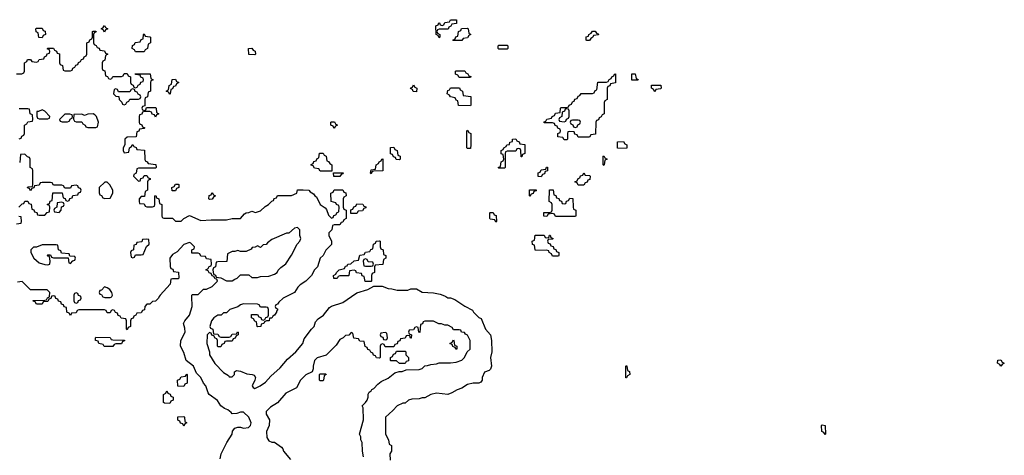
# Model space of a CAD drawing. Header units: inches. Extents: x 2777885 to 2884230, y 684484 to 829189.
# Tile 17 of 239: x 2831433 to 2838374, y 728880 to 731954. Entities that reach past the tile are written whole.
import ezdxf

# ---------------------------------------------------------------- set-up
doc = ezdxf.new("R2010")
doc.units = ezdxf.units.IN
doc.header["$MEASUREMENT"] = 0
doc.layers.add('C8732', color=7, linetype='Continuous')
doc.layers.add('C8733', color=7, linetype='Continuous')

msp = doc.modelspace()

# ---------------------------------------------------------------- linework, layer by layer
at = {"layer": 'C8732', "color": 6}
for points in [[(2831657.3, 730000), (2831652.7, 729987.3), (2831638, 729982), (2831630, 729966), (2831598, 729962), (2831590, 729946), (2831550, 729946), (2831542, 729962), (2831530, 729966), (2831527.3, 729972.7), (2831610, 729974), (2831622, 729978), (2831628, 729992), (2831642, 729998), (2831642.3, 730000)], [(2832416.8, 730000), (2832411, 729989), (2832391.1, 729968.9), (2832370, 729966), (2832350, 729946), (2832330, 729946), (2832314, 729930), (2832312.7, 729907.3), (2832298, 729902), (2832290, 729886), (2832258, 729882), (2832252, 729868), (2832238, 729862), (2832232, 729848), (2832218, 729842), (2832214, 729830), (2832214, 729790), (2832198, 729782), (2832190, 729766), (2832186, 729770), (2832186, 729830), (2832182, 729842), (2832147.3, 729847.3), (2832142, 729862), (2832127.3, 729867.3), (2832122, 729882), (2832107.3, 729887.3), (2832102, 729902), (2832090, 729906), (2832078, 729902), (2832070, 729886), (2832050, 729886), (2832042, 729902), (2832030, 729906), (2831850, 729906), (2831838, 729902), (2831830, 729886), (2831798, 729882), (2831790, 729866), (2831782, 729882), (2831766, 729890), (2831762, 729922), (2831747.3, 729927.3), (2831742, 729942), (2831727.3, 729947.3), (2831722, 729962), (2831707.3, 729967.3), (2831702, 729982), (2831687.3, 729987.3), (2831682.7, 730000)], [(2831814, 730000), (2831814, 729970), (2831818, 729958), (2831830, 729954), (2831842, 729958), (2831847.3, 729972.7), (2831862, 729978), (2831866, 729990), (2831862.7, 730000)], [(2832017, 730000), (2832018, 729998), (2832032.7, 729992.7), (2832070, 729994), (2832082, 729998), (2832082.7, 730000)], [(2832845.6, 728854.4), (2832853.2, 728890), (2832892.7, 728970), (2832929.4, 729030), (2832934, 729050), (2832950, 729070.8), (2832970, 729078), (2832990, 729078), (2833011.1, 729071.1), (2833044.7, 729075.3), (2833059, 729090), (2833064, 729110), (2833048, 729150), (2833010, 729184), (2832990, 729185.2), (2832964.5, 729175.5), (2832930, 729172.3), (2832923.1, 729183.1), (2832900.1, 729200.1), (2832877, 729210), (2832849.6, 729230), (2832826.6, 729266.6), (2832768.9, 729308.9), (2832760.2, 729320.2), (2832745.2, 729370), (2832729.2, 729390), (2832709, 729430), (2832680.2, 729460.2), (2832659, 729510), (2832606, 729550), (2832590, 729606), (2832566, 729650), (2832568, 729690), (2832599, 729750), (2832598, 729778), (2832588, 729810), (2832598, 729830), (2832629.2, 729870), (2832648.7, 729930), (2832646.3, 730000)], [(2833312.9, 730000), (2833291.1, 729988.9), (2833259.6, 729960.4), (2833250, 729946), (2833238, 729942), (2833234, 729930), (2833238, 729918), (2833250, 729914), (2833250, 729906), (2833242, 729898), (2833242, 729890), (2833230, 729868.7), (2833218, 729862), (2833210, 729848.7), (2833192.7, 729847.3), (2833191.3, 729830), (2833171.6, 729828.4), (2833158, 729822), (2833154, 729810), (2833134, 729806), (2833132, 729790), (2833110, 729786), (2833106, 729790), (2833102, 729822), (2833090, 729826), (2833082, 729842), (2833066, 729850), (2833067.3, 729872.7), (2833110, 729874), (2833118, 729858), (2833132.7, 729852.7), (2833138, 729838), (2833150, 729834), (2833162, 729838), (2833167.3, 729852.7), (2833182, 729858), (2833186, 729870), (2833186, 729910), (2833182, 729922), (2833170, 729926), (2833130, 729926), (2833122, 729942), (2833110, 729946), (2833010, 729948), (2832990, 729942), (2832970, 729928), (2832914, 729910), (2832890, 729886), (2832870, 729886), (2832852, 729868), (2832830, 729868), (2832802, 729850), (2832784.7, 729830), (2832774, 729790), (2832778, 729778), (2832794, 729770), (2832798, 729738), (2832830, 729734), (2832838, 729718), (2832850, 729714), (2832910, 729714), (2832922, 729718), (2832930, 729734), (2832962, 729738), (2832968, 729752), (2832974, 729750), (2832974, 729730), (2832958, 729722), (2832952.7, 729707.3), (2832938, 729702), (2832930, 729686), (2832890, 729686), (2832878, 729682), (2832874, 729670), (2832858, 729662), (2832850, 729646), (2832830, 729646), (2832826, 729650), (2832826, 729690), (2832822, 729702), (2832810, 729706), (2832802, 729722), (2832787.3, 729727.3), (2832782, 729742), (2832770, 729746), (2832754, 729730), (2832751.3, 729670), (2832771.1, 729611.1), (2832771.3, 729590), (2832808.1, 729528.1), (2832870, 729464.7), (2832903.6, 729443.6), (2832910, 729434), (2832930, 729434), (2832946, 729450), (2832946, 729470), (2832962, 729478), (2832990, 729473.4), (2833034.3, 729454.3), (2833072, 729450), (2833084.9, 729444.9), (2833096, 729430), (2833090.8, 729409.2), (2833071.3, 729370), (2833078, 729358), (2833090, 729351.3), (2833128, 729370), (2833164.7, 729395.3), (2833202, 729438), (2833270, 729498), (2833321.5, 729558.5), (2833379, 729610), (2833429, 729670), (2833439, 729701), (2833489.2, 729770.8), (2833508.7, 729790), (2833519, 729821), (2833538, 729842), (2833574, 729870), (2833617.2, 729922.8), (2833630, 729932), (2833710, 729958.8), (2833771.3, 730000)], [(2834437, 730000), (2834450, 729992), (2834470, 729992), (2834499.8, 729979.8), (2834570, 729932), (2834624.7, 729904.7), (2834632, 729890), (2834670, 729852), (2834686, 729846), (2834716, 729770), (2834751, 729730), (2834758.8, 729690), (2834761, 729610), (2834751, 729570), (2834758, 729510), (2834751.6, 729488.4), (2834742, 729478), (2834710, 729466), (2834692, 729430), (2834694, 729410), (2834683.6, 729396.4), (2834670, 729388), (2834630, 729388.7), (2834590, 729379), (2834550, 729354), (2834516.9, 729343.1), (2834479.8, 729320.2), (2834451.1, 729308.9), (2834370, 729319), (2834331.1, 729308.9), (2834290, 729286), (2834270, 729286), (2834250, 729278), (2834196.4, 729276.4), (2834174, 729270), (2834151.3, 729248.7), (2834132.7, 729247.3), (2834094, 729230), (2834063.6, 729196.4), (2834011.3, 729150), (2834011.3, 729030), (2834032, 728990), (2834038, 728958), (2834054, 728950), (2834054, 728910), (2834042, 728890), (2834045.4, 728845.4)], [(2833855.3, 728870), (2833848.7, 728910), (2833848, 728970), (2833838, 728990), (2833838, 729010), (2833828, 729030), (2833855.3, 729130), (2833854, 729214), (2833846, 729230), (2833870, 729252), (2833882, 729270), (2833888.7, 729290), (2833888.7, 729311.3), (2833895.3, 729324.7), (2833910, 729334), (2833914.6, 729345.4), (2833930, 729352), (2833957.2, 729382.8), (2833980.2, 729399.8), (2834030, 729424.7), (2834078, 729462), (2834108.7, 729471.3), (2834130, 729472), (2834156.4, 729483.6), (2834250, 729486), (2834270, 729492), (2834290, 729512), (2834307.3, 729512.7), (2834330, 729522), (2834370, 729524.7), (2834390, 729532), (2834470, 729532), (2834510, 729538), (2834550, 729552), (2834568, 729570), (2834588, 729610), (2834608.7, 729630), (2834608.7, 729690), (2834590, 729728), (2834575.3, 729735.3), (2834567.3, 729747.3), (2834548, 729748), (2834542, 729762), (2834530, 729766), (2834490, 729766), (2834482, 729782), (2834450, 729798), (2834430, 729798), (2834407.3, 729807.3), (2834388.4, 729808.4), (2834350, 729826), (2834290, 729826), (2834278, 729822), (2834272.7, 729807.3), (2834258, 729802), (2834252.7, 729747.3), (2834246, 729750), (2834242, 729782), (2834230, 729786), (2834218, 729782), (2834210, 729766), (2834178, 729762), (2834174, 729750), (2834178, 729738), (2834194, 729730), (2834192.7, 729707.3), (2834187.3, 729707.3), (2834182, 729722), (2834170, 729726), (2834158, 729722), (2834150, 729706), (2834118, 729702), (2834112.7, 729687.3), (2834098, 729682), (2834092.7, 729667.3), (2834078, 729662), (2834070, 729646), (2834010, 729646), (2834002, 729662), (2833990, 729666), (2833978, 729662), (2833974, 729650), (2833974, 729570), (2833970, 729566), (2833947.3, 729567.3), (2833942, 729582), (2833927.3, 729587.3), (2833922, 729602), (2833907.3, 729607.3), (2833902, 729622), (2833887.3, 729627.3), (2833882, 729642), (2833867.3, 729647.3), (2833862, 729682), (2833830, 729686), (2833822, 729702), (2833787.3, 729707.3), (2833782, 729742), (2833770, 729746), (2833752.7, 729727.3), (2833730, 729726), (2833712, 729708), (2833690, 729698), (2833663.6, 729656.4), (2833592.7, 729587.3), (2833530, 729569), (2833510, 729548), (2833501, 729510), (2833502, 729490), (2833494, 729470), (2833450, 729448), (2833412, 729410), (2833384.7, 729355.3), (2833310, 729319), (2833250.5, 729249.5), (2833201.1, 729218.9), (2833171, 729190), (2833171, 729170), (2833194, 729130), (2833192, 729090), (2833171.6, 729048.4), (2833174, 729006), (2833190, 728982), (2833210, 728972), (2833230, 728974), (2833278, 728938), (2833286.8, 728926.8), (2833291.3, 728910), (2833342, 728850)]]:
    msp.add_lwpolyline(points, dxfattribs=at)
for points in [[(2834010, 729746), (2833978, 729742), (2833974, 729730), (2833978, 729718), (2833992.7, 729712.7), (2833998, 729698), (2834010, 729694), (2834022, 729698), (2834026, 729710), (2834022, 729742)], [(2832090, 729648), (2832028.4, 729648.4), (2832022, 729662), (2831990, 729668), (2831986, 729686), (2831966, 729690), (2831966, 729710), (2831970, 729714), (2832070, 729712), (2832078, 729698), (2832090, 729694), (2832172.7, 729692.7), (2832172.7, 729687.3), (2832158, 729682), (2832150, 729666), (2832110, 729666), (2832098, 729662)], [(2834510, 729628), (2834502, 729642), (2834487.3, 729647.3), (2834482, 729662), (2834466, 729670), (2834482, 729678), (2834490, 729694), (2834494, 729690), (2834498, 729658), (2834514, 729650), (2834514, 729630)], [(2834110, 729528), (2834090, 729546), (2834050, 729546), (2834046, 729550), (2834046, 729570), (2834062, 729578), (2834067.3, 729592.7), (2834082, 729598), (2834090, 729614), (2834150, 729614), (2834154, 729610), (2834154, 729590), (2834174, 729570), (2834172.7, 729547.3), (2834158, 729542), (2834150, 729528)], [(2838350, 729508), (2838342, 729522), (2838326, 729530), (2838328.4, 729551.6), (2838350, 729554), (2838358, 729538), (2838374, 729530), (2838358, 729522)], [(2835706, 729426), (2835706, 729510), (2835710, 729514), (2835714, 729510), (2835718, 729478), (2835731.6, 729471.6), (2835734, 729450), (2835718, 729442), (2835710, 729426)], [(2832590, 729366), (2832548, 729368), (2832546, 729410), (2832562, 729418), (2832570, 729434), (2832602, 729438), (2832610, 729452), (2832614, 729450), (2832614, 729390), (2832598, 729382)], [(2833550, 729406), (2833546, 729410), (2833546, 729450), (2833550, 729454), (2833590, 729454), (2833594, 729450), (2833578, 729442), (2833574, 729410), (2833570, 729406)], [(2832490, 729246), (2832452.7, 729247.3), (2832447.3, 729252.7), (2832446, 729310), (2832462, 729318), (2832470, 729334), (2832478, 729318), (2832492.7, 729312.7), (2832498, 729298), (2832514, 729290), (2832514, 729270), (2832498, 729262)], [(2832590, 729086), (2832582, 729102), (2832567.3, 729107.3), (2832562, 729122), (2832547.3, 729127.3), (2832547.3, 729152.7), (2832590, 729154), (2832594, 729150), (2832598, 729118), (2832611.3, 729110), (2832598, 729102)], [(2837110, 729026), (2837102, 729042), (2837088.4, 729048.4), (2837086, 729090), (2837090, 729094), (2837111.6, 729091.6), (2837114, 729030)]]:
    msp.add_lwpolyline(points, close=True, dxfattribs=at)
at = {"layer": 'C8733', "color": 6}
for points in [[(2832030, 731866), (2832022, 731882), (2832006, 731890), (2832022, 731898), (2832030, 731914), (2832038, 731898), (2832054, 731890), (2832038, 731882)], [(2834390, 731826), (2834382, 731842), (2834368, 731850), (2834366, 731910), (2834382, 731918), (2834387.3, 731932.7), (2834392.7, 731932.7), (2834398, 731918), (2834410, 731914), (2834422, 731918), (2834430, 731934), (2834462, 731938), (2834470, 731954), (2834512.7, 731952.7), (2834512.7, 731927.3), (2834478, 731922), (2834472.7, 731907.3), (2834458, 731902), (2834452.7, 731887.3), (2834390, 731886), (2834378, 731882), (2834374, 731870), (2834378, 731858), (2834394, 731850), (2834394, 731830)], [(2831590, 731826), (2831567.3, 731827.3), (2831562, 731862), (2831548.4, 731868.4), (2831546, 731890), (2831550, 731894), (2831590, 731894), (2831598, 731878), (2831612.7, 731872.7), (2831614, 731850), (2831598, 731842)], [(2832250, 731726), (2832242, 731742), (2832226, 731750), (2832227.3, 731772.7), (2832242, 731778), (2832247.3, 731792.7), (2832282, 731798), (2832290, 731814), (2832302, 731818), (2832306, 731850), (2832310, 731854), (2832318, 731838), (2832350, 731834), (2832354, 731830), (2832354, 731790), (2832338, 731782), (2832334, 731750), (2832318, 731742), (2832310, 731726)], [(2834490, 731806), (2834486, 731810), (2834502, 731818), (2834507.3, 731832.7), (2834522, 731838), (2834526, 731870), (2834542, 731878), (2834547.3, 731892.7), (2834590, 731894), (2834594, 731890), (2834598, 731858), (2834614, 731850), (2834598, 731842), (2834590, 731826), (2834558, 731822), (2834550, 731806)], [(2835430, 731806), (2835426, 731810), (2835427.3, 731832.7), (2835442, 731838), (2835446, 731850), (2835462, 731858), (2835470, 731874), (2835490, 731874), (2835498, 731858), (2835510, 731854), (2835512.7, 731847.3), (2835478, 731842), (2835474, 731830), (2835458, 731822), (2835450, 731806)], [(2834810, 731746), (2834806, 731750), (2834806, 731770), (2834810, 731774), (2834870, 731774), (2834874, 731770), (2834874, 731750), (2834870, 731746)], [(2833090, 731706), (2833048.9, 731708.9), (2833046, 731750), (2833070, 731754), (2833078, 731738), (2833092.7, 731732.7), (2833094, 731710)], [(2834530, 731546), (2834522, 731562), (2834506, 731570), (2834506, 731590), (2834510, 731594), (2834570, 731594), (2834578, 731578), (2834592.7, 731572.7), (2834598, 731558), (2834612.7, 731552.7), (2834610, 731546)], [(2835370, 731126), (2835362, 731142), (2835347.3, 731147.3), (2835342, 731162), (2835310, 731166), (2835298, 731162), (2835294, 731150), (2835294, 731110), (2835290, 731106), (2835270, 731106), (2835262, 731122), (2835227.3, 731127.3), (2835226, 731150), (2835242, 731158), (2835246, 731170), (2835242, 731182), (2835227.3, 731187.3), (2835222, 731202), (2835208, 731208), (2835202, 731222), (2835190, 731226), (2835130, 731226), (2835130, 731234), (2835142, 731238), (2835150, 731252), (2835182, 731258), (2835186, 731270), (2835202, 731278), (2835210, 731294), (2835242, 731298), (2835246, 731330), (2835250, 731334), (2835290, 731334), (2835302, 731338), (2835306, 731350), (2835322, 731358), (2835330, 731374), (2835342, 731378), (2835347.3, 731392.7), (2835362, 731398), (2835370, 731414), (2835382, 731418), (2835390, 731434), (2835470, 731434), (2835482, 731438), (2835490, 731454), (2835502, 731458), (2835507.3, 731512.7), (2835570, 731514), (2835582, 731518), (2835587.3, 731532.7), (2835602, 731538), (2835606, 731550), (2835622, 731558), (2835626, 731570), (2835632.7, 731572.7), (2835632.7, 731507.3), (2835598, 731502), (2835592.7, 731487.3), (2835578, 731482), (2835574, 731470), (2835574, 731390), (2835558, 731382), (2835554, 731370), (2835554, 731290), (2835538, 731282), (2835532.7, 731267.3), (2835518, 731262), (2835512.7, 731247.3), (2835498, 731242), (2835494, 731230), (2835492.7, 731147.3), (2835458, 731142), (2835450, 731126)], [(2835790, 731526), (2835747.3, 731527.3), (2835747.3, 731572.7), (2835772.7, 731572.7), (2835778, 731538), (2835792.7, 731532.7)], [(2832490, 731426), (2832482, 731442), (2832466, 731450), (2832482, 731458), (2832486, 731490), (2832502, 731498), (2832507.3, 731532.7), (2832530, 731534), (2832538, 731518), (2832554, 731510), (2832538, 731502), (2832530, 731486), (2832518, 731482), (2832510, 731466), (2832498, 731462), (2832494, 731430)], [(2834230, 731446), (2834207.3, 731447.3), (2834202, 731462), (2834188, 731468), (2834190, 731474), (2834202, 731478), (2834210, 731494), (2834218, 731478), (2834231.6, 731471.6)], [(2835910, 731446), (2835902, 731462), (2835886, 731470), (2835887.3, 731492.7), (2835952.7, 731492.7), (2835954, 731470), (2835950, 731466), (2835918, 731462)], [(2832230, 731466), (2832218, 731462), (2832210, 731446), (2832130, 731446), (2832122, 731462), (2832110, 731466), (2832098, 731462), (2832094, 731430), (2832110, 731414), (2832132.7, 731412.7), (2832134, 731390), (2832152.7, 731372.7), (2832158, 731358), (2832170, 731354), (2832182, 731358), (2832187.3, 731372.7), (2832202, 731378), (2832210, 731394), (2832270, 731394), (2832282, 731398), (2832286, 731410), (2832282, 731422), (2832267.3, 731427.3), (2832262, 731442), (2832247.3, 731447.3), (2832242, 731462)], [(2834610, 731346), (2834527.3, 731347.3), (2834522, 731382), (2834510, 731386), (2834502, 731402), (2834468.7, 731408.7), (2834462, 731422), (2834446, 731430), (2834450, 731454), (2834462, 731458), (2834470, 731474), (2834532.7, 731472.7), (2834538, 731458), (2834554, 731450), (2834558, 731418), (2834612.7, 731412.7), (2834614, 731350)], [(2831590, 731318), (2831566, 731306), (2831554, 731306), (2831552.7, 731272.7), (2831558, 731258), (2831570, 731254), (2831630, 731254), (2831642, 731258), (2831646, 731270), (2831610, 731308)], [(2831750, 731288), (2831714, 731250), (2831718, 731238), (2831732.7, 731232.7), (2831770, 731234), (2831782, 731238), (2831790, 731254), (2831802, 731258), (2831806, 731270), (2831802, 731282), (2831787.3, 731287.3)], [(2831950, 731288.7), (2831912, 731288), (2831890, 731278), (2831870, 731288), (2831814, 731286), (2831812.7, 731252.7), (2831818, 731238), (2831830, 731234), (2831870, 731234), (2831878, 731218), (2831894, 731210), (2831898, 731198), (2831912.7, 731192.7), (2831970, 731194), (2831982, 731198), (2831988, 731230), (2831975.3, 731270), (2831963.1, 731283.1)], [(2835290, 731326), (2835278, 731322), (2835272.7, 731307.3), (2835258, 731302), (2835254, 731270), (2835238, 731262), (2835234, 731250), (2835238, 731238), (2835270, 731234), (2835282, 731238), (2835287.3, 731252.7), (2835302, 731258), (2835306, 731270), (2835306, 731310), (2835302, 731322)], [(2833650, 731186), (2833642, 731202), (2833626, 731210), (2833626, 731230), (2833630, 731234), (2833652.7, 731232.7), (2833658, 731218), (2833674, 731210), (2833658, 731202)], [(2835370, 731246), (2835330, 731246), (2835318, 731242), (2835314, 731230), (2835318, 731218), (2835332.7, 731212.7), (2835338, 731198), (2835350, 731194), (2835362, 731198), (2835367.3, 731212.7), (2835382, 731218), (2835386, 731230), (2835382, 731242)], [(2834590, 731046), (2834586, 731050), (2834586, 731170), (2834590, 731174), (2834598, 731158), (2834614, 731150), (2834614, 731070), (2834610, 731046)], [(2834967.3, 730987.3), (2834966, 731030), (2834962, 731042), (2834950, 731046), (2834938, 731042), (2834930, 731026), (2834870, 731026), (2834858, 731022), (2834854, 731010), (2834854, 730910), (2834850, 730906), (2834810, 730906), (2834806, 730910), (2834822, 730918), (2834826, 730950), (2834842, 730958), (2834846, 730970), (2834842, 731002), (2834827.3, 731007.3), (2834826, 731030), (2834842, 731038), (2834846, 731050), (2834862, 731058), (2834866, 731070), (2834886, 731074), (2834888, 731090), (2834906, 731094), (2834908, 731110), (2834930, 731114), (2834938, 731098), (2834952.7, 731092.7), (2834958, 731078), (2834992.7, 731072.7), (2834994, 731010), (2834978, 731002), (2834972.7, 730987.3)], [(2835710, 731046), (2835647.3, 731047.3), (2835647.3, 731092.7), (2835690, 731094), (2835698, 731078), (2835714, 731070), (2835714, 731050)], [(2833550, 730886), (2833542, 730902), (2833510, 730906), (2833502, 730922), (2833487.3, 730927.3), (2833487.3, 730932.7), (2833502, 730938), (2833507.3, 730952.7), (2833522, 730958), (2833530, 730974), (2833542, 730978), (2833547.3, 731012.7), (2833572.7, 731012.7), (2833578, 730998), (2833594, 730990), (2833598, 730958), (2833610, 730954), (2833618, 730938), (2833634, 730930), (2833634, 730886), (2833630, 730886)], [(2834110, 730966), (2834087.3, 730967.3), (2834082, 730982), (2834067.3, 730987.3), (2834062, 731002), (2834047.3, 731007.3), (2834047.3, 731052.7), (2834070, 731054), (2834078, 731038), (2834094, 731030), (2834098, 730998), (2834114, 730990), (2834114, 730970)], [(2835550, 730926), (2835546, 730930), (2835546, 730990), (2835550, 730994), (2835558, 730978), (2835574, 730970), (2835558, 730962), (2835554, 730930)], [(2833910, 730866), (2833906, 730870), (2833910, 730894), (2833942, 730898), (2833946, 730930), (2833962, 730938), (2833966, 730950), (2833982, 730958), (2833986, 730970), (2833992.7, 730972.7), (2833992.7, 730887.3), (2833930, 730886), (2833918, 730882)], [(2833647.3, 730847.3), (2833646, 730874), (2833712.7, 730872.7), (2833710, 730866), (2833698, 730862), (2833690, 730848)], [(2835110, 730846), (2835087.3, 730847.3), (2835087.3, 730872.7), (2835102, 730878), (2835110, 730894), (2835142, 730898), (2835147.3, 730912.7), (2835152.7, 730912.7), (2835152.7, 730887.3), (2835138, 730882), (2835132.7, 730867.3), (2835118, 730862)], [(2835370, 730786), (2835362, 730802), (2835346, 730810), (2835362, 730818), (2835370, 730834), (2835382, 730838), (2835387.3, 730852.7), (2835402, 730858), (2835410, 730874), (2835418, 730858), (2835450, 730854), (2835454, 730850), (2835452.7, 730827.3), (2835438, 730822), (2835432.7, 730807.3), (2835418, 730802), (2835410, 730786)], [(2832050, 730808), (2832032.7, 730807.3), (2831994, 730770), (2831992.7, 730732.7), (2831998, 730718), (2832010, 730714), (2832018, 730698), (2832032.7, 730692.7), (2832070, 730694), (2832088.7, 730730), (2832088.7, 730750), (2832069.1, 730789.1)], [(2832530, 730746), (2832507.3, 730747.3), (2832506, 730770), (2832522, 730778), (2832530, 730794), (2832550, 730794), (2832554, 730790), (2832554, 730770), (2832538, 730762)], [(2832770, 730686), (2832766, 730690), (2832767.3, 730712.7), (2832782, 730718), (2832790, 730734), (2832798, 730718), (2832814, 730710), (2832798, 730702), (2832790, 730688)], [(2835030, 730706), (2835026, 730710), (2835027.3, 730752.7), (2835072.7, 730752.7), (2835072.7, 730747.3), (2835058, 730742), (2835052.7, 730727.3), (2835038, 730722)], [(2835270, 730654), (2835282, 730658), (2835287.3, 730672.7), (2835302, 730678), (2835310, 730694), (2835332.7, 730692.7), (2835334, 730630), (2835338, 730618), (2835354, 730610), (2835354, 730570), (2835350, 730566), (2835210, 730566), (2835202, 730582), (2835190, 730586), (2835158, 730582), (2835150, 730566), (2835127.3, 730567.3), (2835127.3, 730592.7), (2835170, 730594), (2835182, 730598), (2835186, 730610), (2835186, 730650), (2835182, 730662), (2835166, 730670), (2835167.3, 730752.7), (2835192.7, 730752.7), (2835198, 730718), (2835212.7, 730712.7), (2835218, 730698), (2835232.7, 730692.7), (2835238, 730678), (2835252.7, 730672.7), (2835258, 730658)], [(2831730, 730666), (2831698, 730662), (2831694, 730630), (2831678, 730622), (2831674, 730610), (2831678, 730598), (2831710, 730594), (2831726, 730610), (2831727.3, 730632.7), (2831742, 730638), (2831746, 730650), (2831742, 730662)], [(2833810, 730586), (2833767.3, 730587.3), (2833767.3, 730612.7), (2833782, 730618), (2833787.3, 730632.7), (2833802, 730638), (2833810, 730654), (2833852.7, 730652.7), (2833858, 730638), (2833872.7, 730632.7), (2833872.7, 730627.3), (2833858, 730622), (2833850, 730606), (2833818, 730602)], [(2834790, 730526), (2834782, 730542), (2834750, 730546), (2834746, 730550), (2834746, 730590), (2834750, 730594), (2834770, 730594), (2834778, 730578), (2834792.7, 730572.7), (2834794, 730530)], [(2833390, 730488), (2833370, 730482), (2833330, 730448), (2833312.7, 730447.3), (2833210, 730402), (2833179.6, 730380.4), (2833170, 730368), (2833150, 730366), (2833130, 730346), (2833110, 730358), (2833092, 730348), (2833072.7, 730347.3), (2833064.7, 730335.3), (2833030, 730318), (2832990, 730318), (2832970, 730326), (2832950, 730318), (2832930, 730318), (2832898, 730302), (2832892.7, 730247.3), (2832830, 730246), (2832818, 730242), (2832814, 730210), (2832798, 730202), (2832794, 730190), (2832798, 730158), (2832812, 730152), (2832818, 730138), (2832851.6, 730131.6), (2832890, 730112), (2832930, 730112), (2832950, 730122), (2832966, 730130), (2832990, 730154), (2833047.3, 730152.7), (2833070, 730134), (2833110, 730134), (2833130, 730142), (2833190, 730144.7), (2833230, 730158), (2833248, 730170), (2833254, 730186), (2833273.6, 730206.4), (2833310, 730232), (2833350, 730292), (2833389.1, 730370.9), (2833408.7, 730390), (2833414, 730410), (2833408.7, 730430), (2833408, 730470)], [(2832330, 730406), (2832298, 730402), (2832292.7, 730387.3), (2832258, 730382), (2832252.7, 730367.3), (2832238, 730362), (2832234, 730330), (2832218, 730322), (2832214, 730310), (2832218, 730278), (2832230, 730274), (2832242, 730278), (2832250, 730294), (2832290, 730294), (2832302, 730298), (2832327.3, 730352.7), (2832346, 730370), (2832342, 730402)], [(2833910, 730106), (2833867.3, 730107.3), (2833862, 730142), (2833847.3, 730147.3), (2833842, 730162), (2833807.3, 730167.3), (2833802, 730182), (2833790, 730186), (2833758, 730182), (2833754, 730150), (2833750, 730146), (2833690, 730146), (2833678, 730142), (2833670, 730128), (2833648, 730128), (2833646, 730150), (2833662, 730158), (2833666, 730170), (2833686, 730190), (2833722, 730198), (2833730, 730214), (2833742, 730218), (2833746, 730230), (2833768, 730232), (2833790, 730252), (2833822, 730258), (2833830, 730292), (2833862, 730298), (2833870, 730314), (2833902, 730318), (2833908, 730332), (2833922, 730338), (2833926, 730370), (2833942, 730378), (2833946, 730390), (2833970, 730394), (2833974, 730390), (2833974, 730350), (2833978, 730338), (2833994, 730330), (2833998, 730298), (2834014, 730290), (2834014, 730270), (2833998, 730262), (2833992.7, 730227.3), (2833938, 730222), (2833934, 730210), (2833934, 730170), (2833918, 730162), (2833914, 730150), (2833914, 730110)], [(2835150, 730414), (2835162, 730418), (2835167.3, 730432.7), (2835172.7, 730432.7), (2835178, 730418), (2835194, 730410), (2835190, 730406), (2835158, 730402), (2835154, 730390), (2835158, 730378), (2835172.7, 730372.7), (2835178, 730358), (2835192.7, 730352.7), (2835198, 730338), (2835212.7, 730332.7), (2835218, 730318), (2835234, 730310), (2835234, 730290), (2835230, 730286), (2835190, 730286), (2835182, 730302), (2835166, 730310), (2835162, 730322), (2835147.3, 730327.3), (2835070, 730326), (2835066, 730330), (2835062, 730362), (2835048.4, 730368.4), (2835046, 730390), (2835062, 730398), (2835067.3, 730432.7), (2835130, 730434), (2835138, 730418)], [(2831690, 730366), (2831590, 730366), (2831551.6, 730348.4), (2831530, 730348), (2831512, 730330), (2831511.3, 730310), (2831532, 730270), (2831570, 730238), (2831610, 730226), (2831630, 730224.7), (2831646, 730230), (2831648, 730250), (2831642, 730282), (2831630, 730286), (2831626, 730290), (2831630, 730294), (2831650, 730294), (2831658, 730278), (2831670, 730274), (2831774, 730274), (2831778, 730238), (2831790, 730234), (2831807.3, 730252.7), (2831822, 730258), (2831826, 730270), (2831822, 730282), (2831786, 730286), (2831782, 730302), (2831727.3, 730307.3), (2831722, 730322), (2831706, 730330), (2831702, 730362)], [(2833870, 730266), (2833858, 730262), (2833854, 730250), (2833858, 730218), (2833870, 730214), (2833910, 730214), (2833922, 730218), (2833926, 730230), (2833922, 730242), (2833890, 730246), (2833882, 730262)]]:
    msp.add_lwpolyline(points, close=True, dxfattribs=at)
for points in [[(2831410, 731572), (2831447.3, 731572.7), (2831462, 731578), (2831466, 731590), (2831466, 731650), (2831482, 731658), (2831487.3, 731672.7), (2831510, 731674), (2831518, 731658), (2831550, 731654), (2831562, 731658), (2831570, 731674), (2831602, 731678), (2831607.3, 731692.7), (2831622, 731698), (2831627.3, 731712.7), (2831642, 731718), (2831646, 731730), (2831642, 731742), (2831627.3, 731747.3), (2831630, 731754), (2831670, 731754), (2831678, 731738), (2831692.7, 731732.7), (2831698, 731718), (2831712.7, 731712.7), (2831714, 731650), (2831718, 731638), (2831734, 731630), (2831738, 731598), (2831750, 731594), (2831790, 731594), (2831802, 731598), (2831807.3, 731612.7), (2831822, 731618), (2831827.3, 731632.7), (2831842, 731638), (2831847.3, 731652.7), (2831862, 731658), (2831867.3, 731672.7), (2831882, 731678), (2831887.3, 731692.7), (2831902, 731698), (2831906, 731710), (2831906, 731790), (2831922, 731798), (2831927.3, 731812.7), (2831942, 731818), (2831946, 731830), (2831946, 731870), (2831950, 731874), (2831970, 731874), (2831972.7, 731867.3), (2831958, 731862), (2831954, 731850), (2831954, 731790), (2831958, 731778), (2831972.7, 731772.7), (2831978, 731758), (2831992.7, 731752.7), (2831998, 731738), (2832030, 731734), (2832038, 731718), (2832054, 731710), (2832038, 731702), (2832032.7, 731667.3), (2832018, 731662), (2832014, 731650), (2832014, 731610), (2832018, 731598), (2832032.7, 731592.7), (2832038, 731558), (2832052.7, 731552.7), (2832058, 731538), (2832070, 731534), (2832082, 731538), (2832090, 731554), (2832150, 731554), (2832162, 731558), (2832170, 731574), (2832190, 731574), (2832198, 731558), (2832214, 731550), (2832214, 731510), (2832218, 731498), (2832232.7, 731492.7), (2832238, 731478), (2832250, 731474), (2832262, 731478), (2832267.3, 731492.7), (2832282, 731498), (2832287.3, 731512.7), (2832302, 731518), (2832306, 731530), (2832302, 731542), (2832287.3, 731547.3), (2832282, 731562), (2832250, 731566), (2832247.3, 731572.7), (2832352.7, 731572.7), (2832358, 731538), (2832374, 731530), (2832358, 731522), (2832354, 731510), (2832354, 731450), (2832338, 731442), (2832334, 731410), (2832318, 731402), (2832314, 731390), (2832314, 731346), (2832298, 731342), (2832294, 731330), (2832298, 731318), (2832310, 731314), (2832322, 731318), (2832326, 731334), (2832390, 731334), (2832394, 731330), (2832398, 731298), (2832414, 731290), (2832398, 731282), (2832390, 731266), (2832382, 731282), (2832367.3, 731287.3), (2832362, 731302), (2832350, 731306), (2832310, 731306), (2832298, 731302), (2832292.7, 731287.3), (2832278, 731282), (2832274, 731270), (2832274, 731230), (2832278, 731218), (2832292.7, 731212.7), (2832298, 731198), (2832314, 731190), (2832310, 731186), (2832278, 731182), (2832272.7, 731167.3), (2832258, 731162), (2832252.7, 731127.3), (2832190, 731126), (2832174, 731110), (2832174, 731070), (2832162, 731050), (2832162, 731030), (2832170, 731014), (2832202, 731018), (2832206, 731050), (2832222, 731058), (2832230, 731074), (2832238, 731058), (2832252.7, 731052.7), (2832258, 731038), (2832312.7, 731032.7), (2832314, 730970), (2832318, 730958), (2832332, 730952), (2832338, 730938), (2832392.7, 730932.7), (2832394, 730910), (2832390, 730906), (2832270, 730906), (2832258, 730902), (2832254, 730870), (2832238, 730862), (2832234, 730850), (2832270, 730814), (2832282, 730818), (2832287.3, 730832.7), (2832302, 730838), (2832310, 730854), (2832330, 730854), (2832338, 730838), (2832352.7, 730832.7), (2832352.7, 730827.3), (2832338, 730822), (2832334, 730810), (2832334, 730750), (2832318, 730742), (2832312.7, 730707.3), (2832290, 730706), (2832274, 730690), (2832274, 730670), (2832278, 730658), (2832310, 730654), (2832318, 730638), (2832330, 730634), (2832370, 730634), (2832382, 730638), (2832386, 730650), (2832386, 730710), (2832392.7, 730712.7), (2832398, 730698), (2832414, 730690), (2832418, 730658), (2832434, 730650), (2832434, 730570), (2832438, 730558), (2832450, 730554), (2832510, 730554), (2832530, 730532), (2832550, 730531.3), (2832570, 730532), (2832588.7, 730551.3), (2832630, 730572), (2832710, 730536), (2832782, 730542), (2832890, 730541), (2832930, 730551.3), (2832990, 730552), (2833016.4, 730583.6), (2833028.4, 730591.6), (2833047.3, 730592.7), (2833070, 730602), (2833094, 730594), (2833130, 730604.7), (2833163.1, 730636.9), (2833186, 730650), (2833210, 730674), (2833222, 730678), (2833227.3, 730692.7), (2833242, 730698), (2833250, 730714), (2833350, 730714), (2833386, 730730), (2833390, 730754), (2833430, 730754), (2833470, 730752), (2833479.6, 730739.6), (2833504.7, 730724.7), (2833514, 730710), (2833524.7, 730704.7), (2833552, 730650), (2833586.8, 730626.8), (2833595.3, 730615.3), (2833610, 730574), (2833630, 730554), (2833642, 730558), (2833648, 730572), (2833662, 730578), (2833670, 730594), (2833682, 730598), (2833686, 730630), (2833682, 730642), (2833666, 730650), (2833662, 730662), (2833628, 730670), (2833626, 730730), (2833642, 730738), (2833650, 730754), (2833710, 730754), (2833718, 730738), (2833732.7, 730732.7), (2833734, 730710), (2833718, 730702), (2833714, 730690), (2833714, 730630), (2833718, 730618), (2833734, 730610), (2833734, 730550), (2833718, 730542), (2833710, 730526), (2833698, 730522), (2833690, 730506), (2833650, 730506), (2833638, 730502), (2833634, 730470), (2833612, 730450), (2833612, 730430), (2833632, 730390), (2833631.6, 730368.4), (2833591.6, 730328.4), (2833571.3, 730290), (2833551.3, 730270), (2833531, 730210), (2833510.7, 730189.3), (2833490, 730149), (2833450.5, 730109.5), (2833410, 730084), (2833393.2, 730066.8), (2833370.5, 730029.5), (2833312.9, 730000)], [(2831430, 731114), (2831442, 731118), (2831447.3, 731132.7), (2831462, 731138), (2831466, 731150), (2831466, 731210), (2831482, 731218), (2831490, 731234), (2831522, 731238), (2831526, 731250), (2831522, 731282), (2831506, 731290), (2831502, 731322), (2831490, 731326), (2831430, 731326)], [(2831426, 730630), (2831450, 730654), (2831462, 730658), (2831470, 730674), (2831490, 730674), (2831498, 730658), (2831512.7, 730652.7), (2831518, 730618), (2831532.7, 730612.7), (2831538, 730598), (2831552.7, 730592.7), (2831558, 730578), (2831570, 730574), (2831610, 730574), (2831627.3, 730592.7), (2831642, 730598), (2831646, 730630), (2831642, 730642), (2831626, 730650), (2831642, 730658), (2831647.3, 730672.7), (2831662, 730678), (2831667.3, 730732.7), (2831732.7, 730732.7), (2831738, 730698), (2831752.7, 730692.7), (2831758, 730678), (2831770, 730674), (2831782, 730678), (2831787.3, 730692.7), (2831802, 730698), (2831807.3, 730712.7), (2831842, 730718), (2831847.3, 730732.7), (2831862, 730738), (2831866, 730750), (2831862, 730762), (2831847.3, 730767.3), (2831842, 730782), (2831830, 730786), (2831798, 730782), (2831790, 730766), (2831750, 730766), (2831742, 730782), (2831730, 730786), (2831670, 730786), (2831662, 730802), (2831650, 730806), (2831590, 730806), (2831578, 730802), (2831570, 730786), (2831538, 730782), (2831532.7, 730767.3), (2831518, 730762), (2831510, 730746), (2831502, 730762), (2831487.3, 730767.3), (2831490, 730774), (2831522, 730778), (2831526, 730790), (2831526, 730890), (2831522, 730902), (2831506, 730910), (2831506, 730970), (2831502, 730982), (2831487.3, 730987.3), (2831470, 731006), (2831438, 731002), (2831432.7, 730947.3)], [(2831410, 730514), (2831442, 730518), (2831446, 730530), (2831442, 730562), (2831426, 730566)], [(2832646.3, 730000), (2832646, 730010), (2832650, 730014), (2832690, 730014), (2832728.4, 730051.6), (2832750, 730052), (2832790, 730072), (2832826, 730110), (2832822, 730122), (2832810, 730126), (2832802, 730142), (2832790, 730146), (2832782, 730162), (2832767.3, 730167.3), (2832762, 730182), (2832746, 730190), (2832762, 730198), (2832767.3, 730212.7), (2832782, 730218), (2832786, 730230), (2832782, 730262), (2832750, 730266), (2832742, 730282), (2832710, 730286), (2832702, 730302), (2832690, 730306), (2832646, 730306), (2832646, 730330), (2832662, 730338), (2832666, 730350), (2832638, 730378), (2832630, 730382), (2832590, 730368), (2832543.6, 730316.4), (2832510, 730298), (2832491.3, 730270), (2832492.7, 730212.7), (2832498, 730198), (2832512.7, 730192.7), (2832518, 730178), (2832552.7, 730172.7), (2832554, 730130), (2832550, 730126), (2832510, 730126), (2832498, 730122), (2832492.7, 730087.3), (2832422, 730010), (2832416.8, 730000)], [(2831642.3, 730000), (2831646, 730030), (2831627.3, 730047.3), (2831508.4, 730048.4), (2831450, 730106), (2831418, 730102)], [(2831862.7, 730000), (2831862, 730002), (2831847.3, 730007.3), (2831842, 730022), (2831830, 730026), (2831818, 730022), (2831814, 730010), (2831814, 730000)], [(2832082.7, 730000), (2832086, 730010), (2832082, 730030), (2832069, 730049), (2832050, 730062), (2832030, 730068), (2832010, 730046), (2831998, 730042), (2831994, 730030), (2831998, 730018), (2832010, 730014), (2832017, 730000)], [(2833771.3, 730000), (2833810, 730026), (2833886, 730050), (2833930, 730074), (2833987.3, 730072.7), (2834030, 730056), (2834055.3, 730055.3), (2834093.6, 730046.4), (2834170, 730044.7), (2834190, 730054), (2834230, 730054), (2834270, 730032), (2834350, 730026), (2834396.9, 730016.9), (2834426.4, 730006.4), (2834437, 730000)], [(2831682.7, 730000), (2831682, 730002), (2831670, 730006), (2831658, 730002), (2831657.3, 730000)]]:
    msp.add_lwpolyline(points, dxfattribs=at)

doc.saveas('drawing.dxf')
